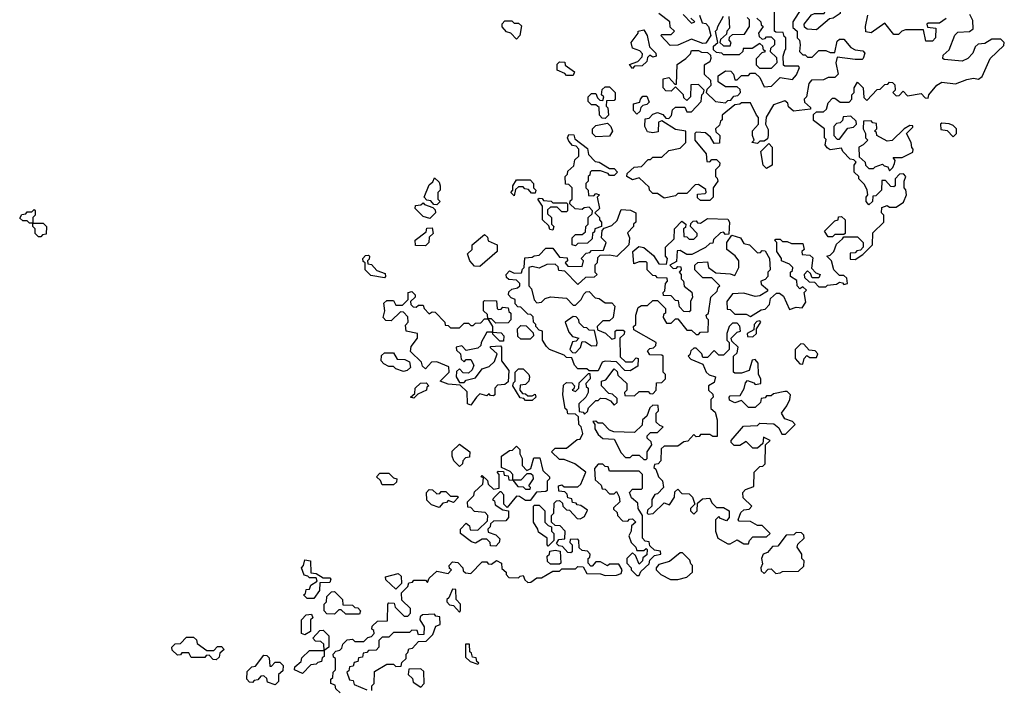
# Model space of a CAD drawing. Extents: x 2889633 to 3052318, y 540750 to 918690.
# Tile 241 of 256: x 2941962 to 2946290, y 719490 to 722435. Entities that reach past the tile are written whole.
import ezdxf

# ---------------------------------------------------------------- set-up
doc = ezdxf.new("R2010")
doc.units = 0

msp = doc.modelspace()

# ---------------------------------------------------------------- linework, layer by layer
at = {"layer": '0CON02XD'}
for points in [[(2945465, 722390), (2945423, 722393), (2945411.7, 722401.7), (2945410, 722415), (2945443, 722457), (2945455, 722462.5), (2945498.3, 722461.7), (2945525, 722520), (2945531.7, 722528.3), (2945545, 722530), (2945567, 722507), (2945568.3, 722461.7), (2945538.3, 722441.7), (2945521.7, 722438.3), (2945465, 722390)], [(2944995, 721640), (2944955, 721640), (2944941.7, 721651.7), (2944941.7, 721668.3), (2944975, 721670), (2944980, 721675), (2944978.3, 721688.3), (2944945, 721710), (2944931.7, 721708.3), (2944895, 721670), (2944855, 721670), (2944845, 721660), (2944795, 721650), (2944765, 721670), (2944745, 721670), (2944730, 721685), (2944728.3, 721698.3), (2944685, 721740), (2944655, 721730), (2944630, 721745), (2944631.7, 721758.3), (2944663, 721787), (2944695, 721790), (2944725, 721820), (2944735, 721820), (2944745, 721830), (2944785, 721830), (2944815, 721860), (2944865, 721870), (2944890, 721895), (2944890, 721945), (2944845, 721952.5), (2944785, 721990), (2944770, 721985), (2944768.3, 721941.7), (2944745, 721937.5), (2944721.7, 721941.7), (2944710, 721965), (2944711.7, 721998.3), (2944728.3, 722001.7), (2944745, 722020), (2944765, 722027.5), (2944788.3, 722018.3), (2944801.7, 722001.7), (2944815, 722000), (2944827, 722013), (2944831.7, 722038.3), (2944845, 722050), (2944885, 722050), (2944895, 722030), (2944915, 722030), (2944957.5, 722075), (2944960, 722105), (2944968.3, 722111.7), (2944970, 722125), (2944945, 722150), (2944911.7, 722148.3), (2944910, 722095), (2944895, 722080), (2944881.7, 722091.7), (2944880, 722105), (2944845, 722140), (2944825, 722120), (2944801.7, 722121.7), (2944790, 722135), (2944790, 722175), (2944815, 722180), (2944841.7, 722151.7), (2944848.3, 722151.7), (2944851.7, 722238.3), (2944890, 722265), (2944910, 722285), (2944915, 722300), (2944945, 722300), (2944958.3, 722291.7), (2944985, 722290), (2944998.3, 722278.3), (2945000, 722265), (2944995, 722250), (2944970, 722235), (2944970, 722195), (2944998.3, 722168.3), (2945000, 722145), (2944981.7, 722128.3), (2944980, 722115), (2945020, 722075), (2945065, 722070), (2945075, 722080), (2945088.3, 722081.7), (2945101.7, 722098.3), (2945118.3, 722101.7), (2945130, 722115), (2945128.3, 722128.3), (2945115, 722140), (2945065, 722140), (2945031.7, 722161.7), (2945031.7, 722188.3), (2945065, 722210), (2945088.3, 722208.3), (2945100, 722195), (2945105, 722170), (2945115, 722170), (2945135, 722190), (2945165, 722190), (2945175, 722200), (2945195, 722200), (2945215, 722180), (2945235, 722140), (2945267, 722143), (2945305, 722180), (2945358.3, 722171.7), (2945377, 722193), (2945390, 722225), (2945385, 722230), (2945325, 722230), (2945320, 722235), (2945317.5, 722275), (2945325, 722300), (2945330, 722305), (2945330, 722355), (2945321.7, 722361.7), (2945318.3, 722378.3), (2945285, 722380), (2945280, 722385), (2945280, 722515)], [(2944821.7, 722321.7), (2944780, 722365), (2944785, 722370), (2944825, 722370), (2944840, 722385), (2944821.7, 722401.7), (2944820, 722425), (2944771.7, 722461.7)], [(2944950, 722455), (2944961.7, 722421.7), (2944978.3, 722418.3), (2944990, 722405), (2945000, 722365), (2944978.3, 722331.7), (2944965, 722330), (2944915, 722350), (2944855, 722322.5), (2944821.7, 722321.7)], [(2944878.3, 722458.3), (2944915, 722420), (2944930, 722425), (2944911.7, 722441.7)], [(2945397, 722483), (2945360, 722425), (2945360, 722400), (2945380, 722385), (2945380, 722355), (2945390, 722345), (2945392.5, 722325), (2945390, 722295), (2945405, 722280), (2945415, 722280), (2945425, 722270), (2945445, 722270), (2945475, 722300), (2945505, 722300), (2945525, 722290), (2945545, 722290), (2945555, 722340), (2945565, 722350), (2945585, 722350), (2945615, 722312.5), (2945635, 722302.5), (2945668.3, 722298.3), (2945677.5, 722287.5), (2945670, 722265), (2945665, 722260), (2945635, 722260), (2945555, 722270), (2945550, 722245), (2945560, 722195), (2945545, 722180), (2945515, 722180), (2945495, 722170), (2945441.7, 722168.3), (2945430, 722155), (2945420, 722095), (2945410, 722085), (2945411.7, 722071.7), (2945438.3, 722048.3), (2945438.3, 722041.7), (2945363, 722033), (2945341.7, 722051.7), (2945338.3, 722068.3), (2945325, 722077.5), (2945275, 722060), (2945243, 722007), (2945240, 721975), (2945251.7, 721951.7), (2945252.5, 721925), (2945248.3, 721911.7), (2945235, 721900), (2945215, 721900), (2945205, 721890), (2945180, 721895), (2945190, 721905), (2945182.5, 721925), (2945183.6, 721946.4), (2945210, 721975), (2945210, 722005), (2945200, 722015), (2945175, 722070), (2945135, 722070), (2945127, 722063), (2945105, 722060), (2945050, 722015), (2945050, 721995), (2945041.7, 721988.3), (2945038.3, 721971.7), (2945020, 721955), (2945021.7, 721941.7), (2945040, 721925), (2945038.3, 721891.7), (2945015, 721890), (2944998.3, 721918.3), (2944977, 721937), (2944935, 721940), (2944930, 721935), (2944930, 721905), (2944980, 721845), (2944981.7, 721811.7), (2944995, 721810), (2945005, 721820), (2945025, 721820), (2945040, 721805), (2945038.3, 721791.7), (2945020, 721775), (2945020, 721745), (2945028.3, 721738.3), (2945030, 721725), (2945010, 721695), (2945010, 721655), (2944995, 721640)], [(2945265, 722220), (2945215, 722220), (2945200, 722235), (2945200, 722265), (2945225, 722290), (2945240, 722295), (2945231.7, 722301.7), (2945228.3, 722318.3), (2945215, 722330), (2945181.7, 722308.3), (2945141.7, 722308.3), (2945140, 722295), (2945125, 722280), (2945055, 722280), (2945048.3, 722288.3), (2945025, 722290), (2945011.7, 722301.7), (2945011.7, 722318.3), (2945030, 722335), (2945020, 722385), (2945028.3, 722391.7), (2945030, 722405), (2945055, 722450)], [(2945078.3, 722448.3), (2945081.7, 722398.3), (2945070, 722385), (2945068.3, 722371.7), (2945041.7, 722348.3), (2945040, 722335), (2945055, 722320), (2945085, 722320), (2945090, 722335), (2945080, 722345), (2945081.7, 722358.3), (2945095, 722370), (2945148.3, 722371.7), (2945170, 722405), (2945170, 722435), (2945160, 722445)], [(2946035, 722440), (2946005, 722420), (2945955, 722420), (2945950, 722415), (2945951.7, 722401.7), (2945988.3, 722398.3), (2945987.5, 722355), (2945975, 722340), (2945945, 722340), (2945935, 722390), (2945855, 722390), (2945840, 722385), (2945825, 722370), (2945805, 722370), (2945765, 722420), (2945705, 722377.5), (2945681.7, 722381.7), (2945680, 722405), (2945690, 722455)], [(2946151.7, 722288.3), (2946130, 722265), (2946105, 722252.5), (2946025, 722260), (2946020, 722265), (2946021.7, 722278.3), (2946048.3, 722301.7), (2946073, 722367), (2946085, 722380), (2946136.4, 722383.6), (2946152.5, 722395), (2946151.7, 722431.7), (2946138.3, 722458.3)], [(2944145, 722350), (2944120, 722375), (2944101.7, 722381.7), (2944083, 722403), (2944083, 722417), (2944095, 722430), (2944125, 722430), (2944135, 722420), (2944155, 722420), (2944168.3, 722408.3), (2944160, 722365), (2944145, 722350)], [(2945201.7, 722441.7), (2945220, 722425), (2945221.7, 722411.7), (2945230, 722405), (2945210, 722375), (2945211.7, 722361.7), (2945225, 722350), (2945238.3, 722351.7), (2945245, 722360), (2945265, 722360), (2945280, 722345), (2945280, 722325), (2945261.7, 722308.3), (2945260, 722295), (2945288.3, 722268.3), (2945290, 722245), (2945265, 722220)], [(2944655, 722220), (2944641.7, 722238.3), (2944678.3, 722251.7), (2944698.3, 722271.7), (2944700, 722285), (2944688.3, 722298.3), (2944655, 722310), (2944650, 722335), (2944680, 722375), (2944680, 722385), (2944705, 722390), (2944720, 722365), (2944730, 722315), (2944758.3, 722288.3), (2944760, 722275), (2944745, 722270), (2944731.7, 722278.3), (2944721.7, 722268.3), (2944718.3, 722251.7), (2944698.3, 722231.7), (2944665, 722230), (2944655, 722220)], [(2943370, 719475), (2943351.7, 719491.7), (2943348.3, 719508.3), (2943330, 719515), (2943330, 719535), (2943338.3, 719541.7), (2943340, 719565), (2943350, 719575), (2943350, 719625), (2943341.7, 719631.7), (2943340, 719645), (2943351.7, 719658.3), (2943368.3, 719661.7), (2943378.3, 719671.7), (2943381.7, 719688.3), (2943401.7, 719708.3), (2943425, 719710), (2943435, 719700), (2943475, 719700), (2943491.7, 719718.3), (2943508.3, 719721.7), (2943520, 719735), (2943518.3, 719748.3), (2943510, 719755), (2943511.7, 719768.3), (2943535, 719790), (2943578.3, 719791.7), (2943580, 719865), (2943585, 719870), (2943608.3, 719868.3), (2943611.7, 719851.7), (2943651.7, 719811.7), (2943668.3, 719811.7), (2943680, 719825), (2943680, 719845), (2943641.7, 719881.7), (2943640, 719915), (2943668.3, 719941.7), (2943671.7, 719958.3), (2943688.3, 719961.7), (2943695, 719970), (2943745, 719970), (2943755, 719960), (2943761.7, 719978.3), (2943795, 720010), (2943845, 720000), (2943860, 720015), (2943851.7, 720021.7), (2943850, 720035), (2943865, 720050), (2943888.3, 720048.3), (2943910, 720025), (2943911.7, 720011.7), (2943921.7, 720001.7), (2943945, 720000), (2943995, 720050), (2944015, 720050), (2944021.7, 720041.7), (2944035, 720040), (2944057, 720057), (2944080, 720045), (2944081.7, 720021.7), (2944100, 720005), (2944100, 719995), (2944111.7, 719981.7), (2944155, 719980), (2944161.7, 719988.3), (2944175, 719990), (2944181.7, 719971.7), (2944195, 719960), (2944208.3, 719961.7), (2944235, 719980), (2944255, 719980), (2944305, 720010), (2944335, 720010), (2944345, 720020), (2944405, 720020), (2944415, 720030), (2944438.3, 720028.3), (2944455, 720000), (2944515, 719997.5), (2944535, 719990), (2944585, 719992.5), (2944605, 720000), (2944610, 720015), (2944595, 720040), (2944555, 720040), (2944545, 720032.5), (2944515, 720050), (2944495, 720050), (2944478.3, 720031.7), (2944471.7, 720031.7), (2944460, 720045), (2944460, 720065), (2944468.3, 720071.7), (2944470, 720085), (2944457, 720097), (2944435, 720100), (2944421.7, 720111.7), (2944420, 720145), (2944415, 720150), (2944381.7, 720148.3), (2944380, 720135), (2944390, 720125), (2944390, 720095), (2944385, 720090), (2944371.7, 720091.7), (2944348.3, 720118.3), (2944331.7, 720121.7), (2944321.7, 720131.7), (2944331.7, 720148.3), (2944358.3, 720151.7), (2944360, 720185), (2944338.3, 720208.3), (2944315, 720210), (2944300, 720225), (2944300, 720255), (2944310, 720265), (2944311.7, 720308.3), (2944321.7, 720318.3), (2944335, 720320), (2944348.3, 720308.3), (2944350, 720295), (2944365, 720280), (2944378.3, 720278.3), (2944411.7, 720241.7), (2944425, 720240), (2944445, 720250), (2944458.3, 720278.3), (2944428.3, 720298.3), (2944411.7, 720301.7), (2944408.3, 720308.3), (2944391.7, 720311.7), (2944388.3, 720328.3), (2944371.7, 720331.7), (2944368.3, 720348.3), (2944358.3, 720358.3), (2944331.7, 720361.7), (2944330, 720385), (2944345, 720390), (2944355, 720380), (2944415, 720380), (2944428.3, 720391.7), (2944450, 720445), (2944401.7, 720481.7), (2944355, 720500), (2944335, 720500), (2944300, 720535), (2944315, 720550), (2944365, 720550), (2944411.7, 720588.3), (2944425, 720590), (2944437.5, 720615), (2944430, 720645), (2944420, 720655), (2944418.3, 720688.3), (2944405, 720700), (2944371.7, 720701.7), (2944368.3, 720718.3), (2944360, 720725), (2944350, 720785), (2944351.7, 720828.3), (2944365, 720840), (2944388.3, 720838.3), (2944400, 720825), (2944398.3, 720811.7), (2944390, 720805), (2944405, 720800), (2944420, 720815), (2944421.7, 720838.3), (2944461.7, 720878.3), (2944468.3, 720878.3), (2944470, 720855), (2944450, 720835), (2944451.7, 720821.7), (2944460, 720815), (2944460, 720795), (2944450, 720775), (2944420, 720745), (2944421.7, 720711.7), (2944438.3, 720708.3), (2944445, 720700), (2944458.3, 720711.7), (2944461.7, 720728.3), (2944495, 720760), (2944505, 720760), (2944515, 720770), (2944538.3, 720768.3), (2944558.3, 720758.3), (2944575, 720740), (2944588.3, 720751.7), (2944588.3, 720768.3), (2944568.3, 720788.3), (2944551.7, 720791.7), (2944520, 720825), (2944520, 720845), (2944538.3, 720851.7), (2944575, 720900), (2944588.3, 720888.3), (2944591.7, 720871.7), (2944630, 720835), (2944630, 720805), (2944620, 720795), (2944621.7, 720781.7), (2944665, 720780), (2944685, 720800), (2944725, 720800), (2944731.7, 720791.7), (2944745, 720790), (2944760, 720805), (2944761.7, 720838.3), (2944785, 720840), (2944800, 720855), (2944800, 720875), (2944790, 720885), (2944790, 720955), (2944785, 720960), (2944731.7, 720961.7), (2944721.7, 720978.3), (2944731.7, 720988.3), (2944748.3, 720991.7), (2944758.3, 721001.7), (2944760, 721015), (2944661.7, 721071.7), (2944660, 721085), (2944670, 721095), (2944670, 721135), (2944680.7, 721169.3), (2944695, 721177.5), (2944721.7, 721178.3), (2944745, 721200), (2944765, 721200), (2944800, 721165), (2944800, 721145), (2944791.7, 721138.3), (2944790, 721125), (2944805, 721100), (2944825, 721100), (2944845, 721120), (2944855, 721120), (2944895, 721070), (2944915, 721070), (2944935, 721050), (2944945, 721050), (2944955, 721060), (2944988.3, 721061.7), (2944990, 721115), (2944981.7, 721121.7), (2944980, 721135), (2944990, 721145), (2945000, 721215), (2945028.3, 721241.7), (2945031.7, 721258.3), (2945040, 721265), (2945005, 721300), (2944965, 721300), (2944930, 721335), (2944930, 721355), (2944943, 721367), (2944985, 721370), (2944990, 721345), (2945021.7, 721321.7), (2945085, 721317.5), (2945105, 721310), (2945122.5, 721345), (2945122.5, 721375), (2945106.4, 721396.4), (2945070, 721425), (2945070, 721455), (2945092.5, 721487.5), (2945130, 721475), (2945145, 721450), (2945170, 721445), (2945205, 721410), (2945218.3, 721411.7), (2945225, 721420), (2945238.3, 721418.3), (2945257.5, 721385), (2945260, 721335), (2945250, 721325), (2945250, 721305), (2945238.3, 721291.7), (2945220, 721285), (2945221.7, 721271.7), (2945248.3, 721248.3), (2945248.3, 721241.7), (2945215, 721220), (2945195, 721217.5), (2945145, 721232.5), (2945095, 721230), (2945070, 721195), (2945071.7, 721161.7), (2945085, 721160), (2945105, 721140), (2945155, 721140), (2945175, 721130), (2945221.7, 721158.3), (2945238.3, 721161.7), (2945258.3, 721181.7), (2945261.7, 721208.3), (2945288.3, 721231.7), (2945301.7, 721231.7), (2945319.3, 721219.3), (2945345, 721160), (2945375, 721170), (2945401.7, 721168.3), (2945417, 721193), (2945410, 721235), (2945420, 721245), (2945405, 721260), (2945391.7, 721251.7), (2945380, 721265), (2945378.3, 721288.3), (2945350, 721305), (2945350, 721325), (2945358.3, 721331.7), (2945360, 721345), (2945345, 721360), (2945310, 721375), (2945310, 721385), (2945290, 721415), (2945290, 721455), (2945280, 721465), (2945285, 721470), (2945305, 721470), (2945315, 721460), (2945335, 721460), (2945355, 721450), (2945405, 721450), (2945410, 721425), (2945400, 721415), (2945401.7, 721401.7), (2945435, 721400), (2945448.3, 721388.3), (2945442.5, 721342.5), (2945461.7, 721321.7), (2945480, 721315), (2945475, 721300), (2945445, 721300), (2945438.3, 721318.3), (2945425, 721330), (2945410, 721315), (2945411.7, 721301.7), (2945431.7, 721281.7), (2945455, 721280), (2945475, 721260), (2945505, 721260), (2945513, 721267), (2945551.7, 721271.7), (2945565, 721280), (2945578.3, 721278.3), (2945585, 721270), (2945600, 721275), (2945598.3, 721298.3), (2945585, 721310), (2945565, 721310), (2945540, 721335), (2945530, 721375), (2945510, 721395), (2945525, 721400), (2945540, 721415), (2945551.7, 721448.3), (2945578.3, 721471.7), (2945585, 721480), (2945645, 721480), (2945670, 721455), (2945670, 721435), (2945658.3, 721421.7), (2945641.7, 721418.3), (2945635, 721410), (2945611.7, 721408.3), (2945611.7, 721381.7), (2945635, 721380), (2945668.3, 721401.7), (2945710, 721445), (2945711.7, 721498.3), (2945760, 721545), (2945760, 721575), (2945750, 721585), (2945751.7, 721608.3), (2945775, 721617.5), (2945785, 721610), (2945815, 721610), (2945847, 721633), (2945860, 721665), (2945857, 721687), (2945850, 721695), (2945850, 721725), (2945857.5, 721745), (2945847, 721757), (2945830, 721755), (2945810, 721735), (2945810, 721705), (2945805, 721700), (2945791.7, 721701.7), (2945768.3, 721728.3), (2945751.7, 721728.3), (2945750, 721685), (2945725, 721660), (2945711.7, 721658.3), (2945710, 721635), (2945695, 721620), (2945682.5, 721635), (2945682.5, 721655), (2945690, 721665), (2945687.5, 721685), (2945675, 721710), (2945650, 721735), (2945650, 721745), (2945630, 721765), (2945630, 721795), (2945638.3, 721808.3), (2945628.3, 721818.3), (2945611.7, 721821.7), (2945580, 721855), (2945575, 721870), (2945525, 721862.5), (2945510.7, 721870.7), (2945502.5, 721885), (2945507.5, 721907.5), (2945500, 721915), (2945500, 721955), (2945451.7, 721991.7), (2945451.7, 722018.3), (2945465, 722030), (2945495, 722030), (2945508.3, 722041.7), (2945515, 722070), (2945535, 722090), (2945545, 722090), (2945568.3, 722071.7), (2945608.3, 722071.7), (2945620, 722085), (2945620, 722105), (2945630, 722115), (2945630, 722135), (2945645, 722160), (2945670, 722135), (2945672.5, 722092.5), (2945685, 722080), (2945731.7, 722128.3), (2945745, 722130), (2945765, 722150), (2945778.3, 722151.7), (2945785, 722160), (2945798.3, 722158.3), (2945808.3, 722148.3), (2945810, 722125), (2945800, 722115), (2945815, 722100), (2945828.3, 722101.7), (2945845, 722120), (2945865, 722100), (2945925, 722110), (2945941.7, 722091.7), (2945955, 722090), (2945957.5, 722105), (2945993.6, 722146.4), (2946015, 722160), (2946075, 722152.5), (2946125, 722172.5), (2946155, 722177.5), (2946177, 722173), (2946192.5, 722185), (2946227.5, 722265), (2946288.3, 722321.7), (2946290, 722335), (2946275, 722350), (2946235, 722350), (2946205, 722330), (2946175, 722327.5), (2946162.5, 722315), (2946151.7, 722288.3)], [(2944395, 722190), (2944365, 722190), (2944358.3, 722198.3), (2944325, 722212.5), (2944325, 722240), (2944335, 722250), (2944358.3, 722248.3), (2944360, 722235), (2944400, 722205), (2944395, 722190)], [(2944535, 722000), (2944521.7, 722001.7), (2944510, 722015), (2944508.3, 722048.3), (2944495, 722060), (2944475, 722060), (2944460, 722075), (2944460, 722095), (2944475, 722110), (2944495, 722110), (2944501.7, 722091.7), (2944511.7, 722081.7), (2944525, 722080), (2944530, 722095), (2944520, 722105), (2944521.7, 722128.3), (2944535, 722140), (2944555, 722140), (2944580, 722115), (2944580, 722085), (2944575, 722080), (2944541.7, 722078.3), (2944540, 722055), (2944547, 722047), (2944550, 722015), (2944535, 722000)], [(2944675, 722020), (2944660, 722035), (2944660, 722065), (2944688.3, 722071.7), (2944690, 722085), (2944701.7, 722098.3), (2944718.3, 722098.3), (2944728.3, 722071.7), (2944718.3, 722061.7), (2944701.7, 722058.3), (2944691.7, 722048.3), (2944688.3, 722031.7), (2944675, 722020)], [(2945565, 721910), (2945601.7, 721958.3), (2945627, 721963), (2945640, 721975), (2945638.3, 721988.3), (2945615, 722010), (2945581.7, 722008.3), (2945578.3, 721991.7), (2945568.3, 721981.7), (2945551.7, 721978.3), (2945540, 721965), (2945540, 721925), (2945555, 721910), (2945565, 721910)], [(2944495, 721920), (2944480, 721935), (2944480, 721955), (2944495, 721970), (2944545, 721980), (2944560, 721965), (2944567.5, 721945), (2944555, 721922.5), (2944495, 721920)], [(2945785, 721770), (2945800, 721785), (2945807, 721803), (2945810, 721815), (2945801.7, 721828.3), (2945841.7, 721828.3), (2945888.3, 721851.7), (2945890, 721865), (2945883, 721873), (2945880, 721895), (2945860, 721935), (2945888.3, 721961.7), (2945888.3, 721968.3), (2945875, 721970), (2945850, 721955), (2945797, 721903), (2945775, 721900), (2945730, 721925), (2945728.3, 721938.3), (2945720, 721945), (2945730, 721955), (2945728.3, 721978.3), (2945711.7, 721981.7), (2945705, 721990), (2945671.7, 721988.3), (2945670, 721955), (2945680, 721935), (2945680, 721915), (2945690, 721905), (2945670, 721885), (2945650, 721875), (2945651.7, 721831.7), (2945678.3, 721808.3), (2945680, 721795), (2945695, 721780), (2945715, 721780), (2945721.7, 721788.3), (2945755, 721800), (2945761.7, 721791.7), (2945778.3, 721788.3), (2945785, 721770)], [(2946065, 721920), (2946080, 721935), (2946080, 721955), (2946065, 721970), (2946047, 721977), (2946015, 721980), (2946010, 721975), (2946011.7, 721951.7), (2946038.3, 721948.3), (2946065, 721920)], [(2944405, 721440), (2944390, 721445), (2944390, 721475), (2944405, 721490), (2944435, 721490), (2944448.3, 721501.7), (2944450, 721525), (2944460, 721535), (2944460, 721565), (2944478.3, 721581.7), (2944480, 721595), (2944465, 721610), (2944443, 721607), (2944435, 721600), (2944403, 721603), (2944380, 721625), (2944381.7, 721638.3), (2944390, 721645), (2944390, 721695), (2944375, 721710), (2944361.7, 721711.7), (2944360, 721745), (2944370, 721755), (2944371.7, 721768.3), (2944398.3, 721791.7), (2944401.7, 721818.3), (2944420, 721835), (2944420, 721865), (2944408.3, 721878.3), (2944391.7, 721881.7), (2944375, 721900), (2944370, 721915), (2944375, 721930), (2944398.3, 721928.3), (2944401.7, 721911.7), (2944458.3, 721868.3), (2944461.7, 721841.7), (2944491.7, 721811.7), (2944508.3, 721808.3), (2944555, 721780), (2944575, 721780), (2944590, 721765), (2944575, 721750), (2944555, 721750), (2944548.3, 721758.3), (2944515, 721770), (2944475, 721770), (2944470, 721765), (2944468.3, 721751.7), (2944460, 721745), (2944460, 721725), (2944450, 721715), (2944450, 721695), (2944460, 721685), (2944461.7, 721661.7), (2944485, 721660), (2944495, 721670), (2944510, 721665), (2944500, 721655), (2944510, 721605), (2944490, 721585), (2944510, 721565), (2944510, 721555), (2944520, 721545), (2944520, 721525), (2944490, 721515), (2944488.3, 721501.7), (2944480, 721495), (2944478.3, 721471.7), (2944458.3, 721451.7), (2944415, 721450), (2944405, 721440)], [(2945245, 721780), (2945230, 721795), (2945220, 721855), (2945255, 721890), (2945270, 721875), (2945270, 721795), (2945245, 721780)], [(2943795, 721620), (2943781.7, 721621.7), (2943768.3, 721638.3), (2943751.7, 721641.7), (2943740, 721655), (2943761.7, 721708.3), (2943778.3, 721721.7), (2943785, 721740), (2943805, 721720), (2943810, 721705), (2943810, 721685), (2943800, 721675), (2943800, 721645), (2943810, 721635), (2943795, 721620)], [(2944135, 721660), (2944120, 721675), (2944130, 721685), (2944130, 721705), (2944145, 721730), (2944205, 721730), (2944220, 721715), (2944220, 721695), (2944230, 721685), (2944228.3, 721671.7), (2944211.7, 721671.7), (2944198.3, 721688.3), (2944181.7, 721691.7), (2944175, 721700), (2944155, 721700), (2944141.7, 721688.3), (2944135, 721660)], [(2943765, 721560), (2943735, 721570), (2943700, 721605), (2943701.7, 721618.3), (2943725, 721620), (2943735, 721630), (2943741.7, 721621.7), (2943778.3, 721608.3), (2943788.3, 721598.3), (2943790, 721585), (2943765, 721560)], [(2944305, 721510), (2944291.7, 721511.7), (2944288.3, 721528.3), (2944260, 721555), (2944260, 721615), (2944240, 721645), (2944245, 721650), (2944258.3, 721648.3), (2944265, 721640), (2944297.5, 721637.5), (2944305, 721630), (2944365, 721630), (2944370, 721625), (2944370, 721595), (2944365, 721590), (2944345, 721590), (2944325, 721610), (2944295, 721610), (2944281.7, 721598.3), (2944281.7, 721581.7), (2944300, 721565), (2944300, 721535), (2944310, 721525), (2944305, 721510)], [(2942055, 721480), (2942045, 721480), (2942030, 721495), (2942030, 721515), (2942020, 721525), (2942020, 721540), (2942005, 721540), (2941995, 721550), (2941975, 721550), (2941961.7, 721561.7), (2941971.7, 721578.3), (2941988.3, 721581.7), (2941995, 721590), (2942015, 721590), (2942025, 721600), (2942030, 721595), (2942030, 721575), (2942020, 721565), (2942020, 721540), (2942065, 721540), (2942080, 721525), (2942078.3, 721491.7), (2942061.7, 721488.3), (2942055, 721480)], [(2944645, 720890), (2944621.7, 720891.7), (2944585, 720930), (2944535, 720932.5), (2944521.7, 720928.3), (2944505, 720890), (2944465, 720890), (2944455, 720900), (2944415, 720900), (2944400, 720915), (2944388.3, 720948.3), (2944365, 720950), (2944355, 720960), (2944290, 720985), (2944277, 720997), (2944260, 721025), (2944260, 721065), (2944245, 721070), (2944230, 721085), (2944230, 721095), (2944220, 721105), (2944218.3, 721128.3), (2944208.3, 721138.3), (2944195, 721140), (2944165, 721170), (2944151.7, 721171.7), (2944140, 721185), (2944140, 721205), (2944121.7, 721211.7), (2944110, 721225), (2944111.7, 721238.3), (2944125, 721250), (2944150, 721255), (2944160, 721265), (2944160, 721275), (2944145, 721290), (2944111.7, 721291.7), (2944101.7, 721301.7), (2944100, 721315), (2944115, 721330), (2944135, 721320), (2944168.3, 721321.7), (2944171.7, 721338.3), (2944180, 721345), (2944181.7, 721388.3), (2944215, 721390), (2944223, 721397), (2944245, 721400), (2944275, 721430), (2944305, 721430), (2944335, 721390), (2944368.3, 721388.3), (2944370, 721375), (2944360, 721365), (2944371.7, 721351.7), (2944435, 721350), (2944440, 721375), (2944430, 721385), (2944451.7, 721408.3), (2944468.3, 721411.7), (2944475, 721420), (2944528.3, 721421.7), (2944540, 721455), (2944520, 721475), (2944521.7, 721508.3), (2944531.7, 721518.3), (2944565, 721530), (2944588.3, 721551.7), (2944605, 721600), (2944647, 721597), (2944670, 721585), (2944670, 721545), (2944660, 721535), (2944660, 721525), (2944633, 721497), (2944642.5, 721475), (2944640, 721445), (2944587, 721393), (2944555, 721400), (2944511.7, 721398.3), (2944501.7, 721388.3), (2944500, 721365), (2944490, 721355), (2944490, 721325), (2944500, 721315), (2944487, 721303), (2944448.3, 721301.7), (2944415, 721270), (2944358.3, 721328.3), (2944331.7, 721331.7), (2944328.3, 721348.3), (2944315, 721360), (2944278.3, 721358.3), (2944245, 721342.5), (2944215, 721350), (2944200, 721345), (2944200, 721265), (2944211.7, 721251.7), (2944223, 721203), (2944235, 721190), (2944255, 721192.5), (2944271.7, 721208.3), (2944295, 721216.7), (2944365, 721210), (2944395, 721180), (2944405, 721180), (2944430, 721205), (2944441.7, 721228.3), (2944451.7, 721238.3), (2944465, 721240), (2944491.7, 721211.7), (2944508.3, 721208.3), (2944535, 721190), (2944565, 721190), (2944577.5, 721175), (2944570, 721125), (2944555, 721110), (2944525, 721110), (2944500, 721085), (2944501.7, 721071.7), (2944537, 721057), (2944565, 721030), (2944580, 721035), (2944580, 721065), (2944585, 721070), (2944615, 721070), (2944620, 721065), (2944618.3, 721051.7), (2944600, 721035), (2944601.7, 720951.7), (2944625, 720930), (2944655, 720930), (2944671.7, 720948.3), (2944680, 720945), (2944678.3, 720911.7), (2944645, 720890)], [(2944905, 721150), (2944881.7, 721151.7), (2944861.7, 721171.7), (2944858.3, 721198.3), (2944845, 721200), (2944825, 721220), (2944791.7, 721221.7), (2944790, 721235), (2944797.5, 721242.5), (2944800, 721275), (2944810, 721285), (2944808.3, 721298.3), (2944765, 721300), (2944758.3, 721308.3), (2944745, 721310), (2944720, 721335), (2944720, 721365), (2944715, 721370), (2944685, 721370), (2944661.7, 721361.7), (2944657.5, 721415), (2944683, 721437), (2944705, 721432.5), (2944748.3, 721398.3), (2944771.7, 721361.7), (2944805, 721360), (2944810, 721385), (2944800, 721395), (2944800, 721435), (2944838.3, 721471.7), (2944840, 721515), (2944871.7, 721548.3), (2944890, 721535), (2944888.3, 721521.7), (2944880, 721515), (2944881.7, 721481.7), (2944895, 721480), (2944905, 721470), (2944925, 721470), (2944940, 721485), (2944940, 721495), (2944910, 721525), (2944911.7, 721538.3), (2944921.7, 721548.3), (2944935, 721550), (2944941.7, 721541.7), (2944955, 721540), (2944985, 721560), (2945075, 721557.5), (2945082.5, 721545), (2945078.3, 721491.7), (2945065, 721490), (2945055, 721500), (2945041.7, 721498.3), (2945011.7, 721468.3), (2945008.3, 721451.7), (2944995, 721450), (2944977, 721433), (2944917, 721403), (2944895, 721402.5), (2944865, 721420), (2944851.7, 721418.3), (2944848.3, 721371.7), (2944820, 721355), (2944835, 721340), (2944848.3, 721341.7), (2944855, 721350), (2944868.3, 721348.3), (2944870, 721335), (2944860, 721325), (2944870, 721315), (2944870, 721295), (2944880, 721285), (2944883, 721263), (2944917, 721237), (2944920, 721215), (2944910, 721195), (2944910, 721155), (2944905, 721150)], [(2945535, 721480), (2945515, 721480), (2945500, 721505), (2945545, 721550), (2945560, 721555), (2945561.7, 721568.3), (2945575, 721570), (2945590, 721555), (2945590, 721495), (2945585, 721490), (2945545, 721490), (2945535, 721480)], [(2943745, 721440), (2943701.7, 721441.7), (2943700, 721465), (2943748.3, 721501.7), (2943751.7, 721518.3), (2943775, 721520), (2943780, 721495), (2943761.7, 721478.3), (2943760, 721455), (2943745, 721440)], [(2943985, 721350), (2943961.7, 721351.7), (2943940, 721375), (2943930, 721405), (2943950, 721425), (2943950, 721445), (2944005, 721490), (2944018.3, 721478.3), (2944021.7, 721461.7), (2944060, 721445), (2944060, 721415), (2943985, 721350)], [(2943565, 721300), (2943505, 721310), (2943480, 721335), (2943480, 721365), (2943471.7, 721371.7), (2943470, 721385), (2943481.7, 721398.3), (2943495, 721400), (2943500, 721395), (2943498.3, 721381.7), (2943490, 721375), (2943491.7, 721361.7), (2943508.3, 721358.3), (2943531.7, 721331.7), (2943568.3, 721318.3), (2943570, 721305), (2943565, 721300)], [(2943945, 720740), (2943930, 720745), (2943928.3, 720798.3), (2943898.3, 720828.3), (2943845, 720832.5), (2943810, 720845), (2943850, 720885), (2943848.3, 720908.3), (2943795, 720930), (2943771.7, 720928.3), (2943745, 720900), (2943731.7, 720911.7), (2943728.3, 720928.3), (2943680, 720975), (2943683, 720997), (2943710, 721035), (2943710, 721055), (2943660, 721065), (2943658.3, 721091.7), (2943670, 721105), (2943668.3, 721128.3), (2943648.3, 721148.3), (2943635, 721150), (2943595, 721110), (2943571.7, 721111.7), (2943560, 721125), (2943567.5, 721155), (2943561.7, 721188.3), (2943575, 721200), (2943605, 721200), (2943615, 721180), (2943645, 721180), (2943670, 721205), (2943670, 721235), (2943685, 721240), (2943700, 721225), (2943700, 721215), (2943680, 721195), (2943681.7, 721181.7), (2943691.7, 721171.7), (2943705, 721170), (2943715, 721180), (2943735, 721180), (2943740, 721165), (2943761.7, 721141.7), (2943775, 721150), (2943788.3, 721148.3), (2943830, 721105), (2943831.7, 721091.7), (2943845, 721090), (2943855, 721080), (2943895, 721080), (2943915, 721100), (2943935, 721100), (2943945, 721090), (2943955, 721090), (2943965, 721100), (2943988.3, 721101.7), (2944005, 721120), (2944020, 721120), (2944018.3, 721138.3), (2944000, 721155), (2944000, 721195), (2944005, 721200), (2944058.3, 721198.3), (2944060, 721165), (2944065, 721160), (2944078.3, 721161.7), (2944085, 721170), (2944108.3, 721168.3), (2944111.7, 721151.7), (2944120, 721145), (2944120, 721115), (2944108.3, 721101.7), (2944055, 721100), (2944035, 721120), (2944020, 721120), (2944040, 721085), (2944040, 721060), (2944078.3, 721058.3), (2944090, 721045), (2944088.3, 721021.7), (2944071.7, 721021.7), (2944041.7, 721051.7), (2944040, 721060), (2944015, 721060), (2943990, 721015), (2943988.3, 721001.7), (2943975, 720990), (2943925, 720980), (2943905, 721000), (2943880, 720995), (2943881.7, 720981.7), (2943900, 720965), (2943901.7, 720941.7), (2943915, 720930), (2943925, 720940), (2943945, 720940), (2943957.5, 720915), (2943950, 720895), (2943935, 720880), (2943911.7, 720881.7), (2943895, 720900), (2943881.7, 720888.3), (2943880, 720865), (2943895, 720840), (2943915, 720840), (2943925, 720850), (2943965, 720860), (2943995, 720900), (2944025, 720910), (2944048.3, 720931.7), (2944060, 720965), (2944031.7, 720991.7), (2944031.7, 720998.3), (2944075, 721000), (2944080, 720995), (2944080, 720935), (2944111.7, 720891.7), (2944108.3, 720841.7), (2944095, 720830), (2944061.7, 720828.3), (2944050, 720815), (2944050, 720785), (2944045, 720780), (2944031.7, 720781.7), (2944025, 720790), (2944015, 720780), (2943985, 720790), (2943970, 720775), (2943945, 720740)], [(2944405, 720970), (2944427, 720993), (2944435, 721020), (2944448.3, 721018.3), (2944475, 721000), (2944498.3, 721001.7), (2944500, 721015), (2944488.3, 721068.3), (2944465, 721070), (2944455, 721080), (2944441.7, 721081.7), (2944421.7, 721101.7), (2944420, 721115), (2944408.3, 721128.3), (2944395, 721130), (2944360, 721105), (2944375, 721060), (2944391.7, 721041.7), (2944420, 721035), (2944408.3, 721021.7), (2944391.7, 721018.3), (2944380, 720985), (2944391.7, 720971.7), (2944405, 720970)], [(2945185, 721040), (2945200, 721055), (2945200, 721075), (2945220, 721105), (2945215, 721110), (2945201.7, 721108.3), (2945190, 721095), (2945188.3, 721071.7), (2945160, 721055), (2945161.7, 721041.7), (2945185, 721040)], [(2944205, 721030), (2944165, 721030), (2944151.7, 721041.7), (2944150, 721075), (2944165, 721090), (2944188.3, 721088.3), (2944218.3, 721058.3), (2944220, 721045), (2944205, 721030)], [(2945165, 720130), (2945170, 720145), (2945185, 720160), (2945245, 720160), (2945260, 720175), (2945225, 720210), (2945205, 720210), (2945175, 720227.5), (2945125, 720230), (2945120, 720235), (2945131.7, 720268.3), (2945145, 720280), (2945168.3, 720281.7), (2945180, 720295), (2945141.7, 720331.7), (2945140, 720355), (2945151.7, 720368.3), (2945188.3, 720381.7), (2945190, 720445), (2945215, 720470), (2945228.3, 720471.7), (2945238.3, 720481.7), (2945240, 720565), (2945260, 720585), (2945231.7, 720598.3), (2945228.3, 720571.7), (2945205, 720550), (2945185, 720550), (2945155, 720580), (2945127, 720563), (2945103, 720563), (2945090, 720575), (2945090, 720585), (2945143, 720647), (2945205, 720650), (2945215, 720660), (2945277, 720657), (2945299.3, 720639.3), (2945311.7, 720611.7), (2945328.3, 720611.7), (2945370, 720655), (2945358.3, 720668.3), (2945325, 720680), (2945310, 720705), (2945333.3, 720736.7), (2945347.5, 720765), (2945350, 720785), (2945335, 720800), (2945325, 720800), (2945275, 720790), (2945265, 720780), (2945245, 720780), (2945238.3, 720771.7), (2945221.7, 720768.3), (2945218.3, 720751.7), (2945195, 720730), (2945165, 720730), (2945135, 720760), (2945105, 720750), (2945081.7, 720761.7), (2945080, 720775), (2945085, 720780), (2945128.3, 720781.7), (2945147, 720813), (2945151.7, 720838.3), (2945161.7, 720848.3), (2945188.3, 720838.3), (2945195, 720830), (2945220, 720835), (2945220, 720855), (2945210, 720875), (2945207.5, 720925), (2945195, 720940), (2945181.7, 720938.3), (2945168.3, 720891.7), (2945135, 720880), (2945105, 720880), (2945100, 720885), (2945100, 720955), (2945115, 720970), (2945120, 720995), (2945091.7, 721021.7), (2945090, 721035), (2945115, 721060), (2945130, 721065), (2945127, 721087), (2945115, 721100), (2945095, 721100), (2945080, 721085), (2945070, 721055), (2945070, 721025), (2945080, 721015), (2945080, 720985), (2945055, 720960), (2945035, 720960), (2945015, 720980), (2944985, 720950), (2944965, 720950), (2944960, 720965), (2944935, 720990), (2944925, 720990), (2944911.7, 720978.3), (2944908.3, 720961.7), (2944900, 720955), (2944911.7, 720941.7), (2944965, 720920), (2944980, 720885), (2944993, 720873), (2945020, 720865), (2945015, 720840), (2944990, 720825), (2944990, 720805), (2945008.3, 720788.3), (2945010, 720775), (2945000, 720765), (2945000, 720725), (2945018.3, 720708.3), (2945027.5, 720675), (2945028.3, 720601.7), (2945008.3, 720601.7), (2944995, 720610), (2944955, 720610), (2944948.3, 720601.7), (2944935, 720600), (2944925, 720610), (2944898.3, 720581.7), (2944881.7, 720578.3), (2944855, 720560), (2944795, 720560), (2944781.7, 720548.3), (2944780, 720495), (2944768.3, 720481.7), (2944751.7, 720478.3), (2944750, 720465), (2944758.3, 720458.3), (2944770, 720425), (2944787, 720407), (2944791.7, 720378.3), (2944765, 720350), (2944753, 720347), (2944740, 720325), (2944740, 720295), (2944721.7, 720278.3), (2944720, 720265), (2944725, 720260), (2944747, 720263), (2944795, 720310), (2944818.3, 720301.7), (2944840, 720335), (2944841.7, 720358.3), (2944855, 720370), (2944871.7, 720351.7), (2944905, 720350), (2944920, 720335), (2944930, 720305), (2944910, 720285), (2944910, 720275), (2944925, 720260), (2944940, 720275), (2944941.7, 720308.3), (2944963, 720327), (2944995, 720330), (2945005, 720310), (2945025, 720290), (2945055, 720290), (2945080, 720275), (2945080, 720245), (2945068.3, 720231.7), (2945041.7, 720241.7), (2945035, 720250), (2945020, 720235), (2945020, 720185), (2945030, 720155), (2945075, 720130), (2945085, 720130), (2945115, 720147.5), (2945145, 720130), (2945165, 720130)], [(2945405, 720920), (2945410, 720945), (2945421.7, 720958.3), (2945435, 720950), (2945465, 720950), (2945470, 720965), (2945458.3, 720978.3), (2945431.7, 720981.7), (2945408.3, 721008.3), (2945395, 721010), (2945370, 720985), (2945370, 720945), (2945391.7, 720921.7), (2945405, 720920)], [(2943648.3, 720888.3), (2943615, 720900), (2943605, 720910), (2943585, 720910), (2943561.7, 720921.7), (2943550, 720935), (2943551.7, 720958.3), (2943565, 720970), (2943605, 720970), (2943621.7, 720941.7), (2943655, 720940), (2943675, 720930), (2943680, 720905), (2943665, 720892.5), (2943648.3, 720888.3)], [(2944215, 720760), (2944185, 720760), (2944178.3, 720768.3), (2944161.7, 720771.7), (2944130, 720825), (2944131.7, 720838.3), (2944140, 720845), (2944140, 720885), (2944155, 720900), (2944175, 720900), (2944200, 720875), (2944202.5, 720865), (2944200, 720845), (2944185, 720830), (2944161.7, 720828.3), (2944160, 720805), (2944171.7, 720791.7), (2944185, 720790), (2944195, 720780), (2944215, 720780), (2944228.3, 720788.3), (2944230, 720775), (2944215, 720760)], [(2943695, 720770), (2943680, 720775), (2943698.3, 720791.7), (2943700, 720815), (2943723, 720837), (2943748.3, 720838.3), (2943760, 720825), (2943751.7, 720818.3), (2943750, 720805), (2943711.7, 720788.3), (2943695, 720770)], [(2944715, 720500), (2944720, 720505), (2944720, 720535), (2944740, 720565), (2944738.3, 720578.3), (2944720, 720595), (2944720, 720605), (2944735, 720620), (2944765, 720620), (2944790, 720645), (2944775, 720650), (2944760, 720665), (2944760, 720705), (2944770, 720715), (2944768.3, 720738.3), (2944745, 720740), (2944731.7, 720728.3), (2944718.3, 720691.7), (2944700, 720675), (2944698.3, 720651.7), (2944665, 720620), (2944573, 720623), (2944555, 720630), (2944525, 720660), (2944505, 720660), (2944495, 720670), (2944481.7, 720668.3), (2944490, 720655), (2944490, 720635), (2944505, 720610), (2944525, 720592.5), (2944575, 720590), (2944605, 720530), (2944625, 720510), (2944645, 720510), (2944655, 720520), (2944685, 720520), (2944705, 720500), (2944715, 720500)], [(2943895, 720470), (2943870, 720495), (2943862.5, 720515), (2943863, 720537), (2943895, 720567.5), (2943940, 720535), (2943938.3, 720511.7), (2943921.7, 720508.3), (2943910, 720495), (2943908.3, 720481.7), (2943895, 720470)], [(2944055, 720120), (2944031.7, 720121.7), (2944030, 720135), (2944015, 720150), (2943995, 720150), (2943965, 720132.5), (2943948.3, 720138.3), (2943900, 720175), (2943900, 720195), (2943925, 720220), (2943938.3, 720208.3), (2943941.7, 720191.7), (2943975, 720190), (2944018.3, 720231.7), (2944020, 720255), (2944008.3, 720268.3), (2943961.7, 720271.7), (2943945, 720290), (2943931.7, 720291.7), (2943930, 720315), (2943958.3, 720341.7), (2943961.7, 720358.3), (2943998.3, 720391.7), (2944000, 720420), (2943990, 720425), (2943995, 720430), (2944018.3, 720408.3), (2944021.7, 720391.7), (2944045, 720370), (2944070, 720375), (2944070, 720435), (2944060, 720445), (2944065, 720450), (2944088.3, 720448.3), (2944091.7, 720431.7), (2944108.3, 720428.3), (2944111.7, 720411.7), (2944130, 720410), (2944130, 720435), (2944118.3, 720448.3), (2944080, 720465), (2944080, 720515), (2944115, 720540), (2944128.3, 720541.7), (2944145, 720560), (2944160, 720545), (2944160, 720525), (2944170, 720505), (2944170, 720475), (2944191.7, 720451.7), (2944208.3, 720461.7), (2944221.7, 720508.3), (2944248.3, 720508.3), (2944261.7, 720451.7), (2944290, 720425), (2944290, 720415), (2944280, 720405), (2944280, 720365), (2944275, 720360), (2944233, 720357), (2944205, 720320), (2944185, 720320), (2944158.3, 720338.3), (2944145, 720340), (2944105, 720290), (2944090, 720305), (2944090, 720345), (2944078.3, 720358.3), (2944071.7, 720358.3), (2944051.7, 720338.3), (2944040, 720325), (2944048.3, 720318.3), (2944051.7, 720301.7), (2944085, 720280), (2944110, 720275), (2944110, 720245), (2944098.3, 720231.7), (2944045, 720230), (2944031.7, 720218.3), (2944030, 720205), (2944020, 720195), (2944021.7, 720181.7), (2944055, 720170), (2944071.7, 720151.7), (2944070, 720135), (2944055, 720120)], [(2944685, 719990), (2944691.7, 720008.3), (2944728.3, 720041.7), (2944731.7, 720058.3), (2944751.7, 720078.3), (2944780, 720085), (2944778.3, 720098.3), (2944751.7, 720101.7), (2944731.7, 720121.7), (2944728.3, 720138.3), (2944711.7, 720141.7), (2944700, 720155), (2944700, 720255), (2944680, 720285), (2944678.3, 720308.3), (2944651.7, 720331.7), (2944642.5, 720355), (2944655, 720370), (2944695, 720370), (2944700, 720375), (2944700, 720435), (2944685, 720450), (2944555, 720450), (2944548.3, 720468.3), (2944535, 720470), (2944525, 720480), (2944505, 720480), (2944488.3, 720461.7), (2944491.7, 720411.7), (2944518.3, 720388.3), (2944521.7, 720371.7), (2944535, 720370), (2944555, 720350), (2944575, 720350), (2944585, 720360), (2944597, 720337), (2944600, 720315), (2944571.7, 720288.3), (2944571.7, 720281.7), (2944588.3, 720268.3), (2944590, 720255), (2944611.7, 720231.7), (2944635, 720230), (2944641.7, 720238.3), (2944655, 720240), (2944670, 720225), (2944651.7, 720208.3), (2944650, 720185), (2944640, 720165), (2944650, 720135), (2944670, 720115), (2944675, 720100), (2944705, 720100), (2944715, 720110), (2944720, 720105), (2944718.3, 720081.7), (2944701.7, 720068.3), (2944700, 720055), (2944685, 720040), (2944668.3, 720078.3), (2944655, 720090), (2944630, 720065), (2944630, 720045), (2944650, 720025), (2944650, 720015), (2944675, 719990), (2944685, 719990)], [(2943605, 720390), (2943555, 720390), (2943548.3, 720408.3), (2943530, 720425), (2943545, 720440), (2943585, 720440), (2943605, 720420), (2943620, 720415), (2943618.3, 720401.7), (2943605, 720390)], [(2944205, 720370), (2944207, 720377), (2944200, 720385), (2944220, 720415), (2944218.3, 720428.3), (2944208.3, 720438.3), (2944191.7, 720438.3), (2944165, 720410), (2944130, 720410), (2944151.7, 720381.7), (2944175, 720380), (2944185, 720370), (2944205, 720370)], [(2943805, 720290), (2943771.7, 720301.7), (2943751.7, 720321.7), (2943750, 720355), (2943761.7, 720368.3), (2943777, 720367), (2943795, 720350), (2943808.3, 720351.7), (2943815, 720360), (2943835, 720360), (2943855, 720340), (2943885, 720340), (2943890, 720335), (2943868.3, 720311.7), (2943845, 720320), (2943838.3, 720311.7), (2943821.7, 720308.3), (2943805, 720290)], [(2944285, 720120), (2944280, 720125), (2944280, 720155), (2944241.7, 720181.7), (2944240, 720195), (2944220, 720225), (2944220, 720295), (2944225, 720300), (2944245, 720300), (2944270, 720275), (2944270, 720225), (2944285, 720210), (2944300, 720205), (2944300, 720185), (2944310, 720175), (2944310, 720145), (2944285, 720120)], [(2945285, 720000), (2945305, 720002.5), (2945315, 720007.5), (2945385, 720010), (2945408.3, 720031.7), (2945410, 720055), (2945400, 720065), (2945400, 720085), (2945380, 720115), (2945381.7, 720128.3), (2945410, 720155), (2945408.3, 720168.3), (2945398.3, 720178.3), (2945375, 720180), (2945365, 720170), (2945331.7, 720168.3), (2945295, 720120), (2945271.7, 720118.3), (2945248.3, 720091.7), (2945230, 720085), (2945222.5, 720065), (2945227.5, 720042.5), (2945220, 720025), (2945221.7, 720011.7), (2945235, 720000), (2945251.7, 720018.3), (2945265, 720020), (2945285, 720000)], [(2944335, 720040), (2944295, 720040), (2944281.7, 720051.7), (2944280, 720075), (2944290, 720085), (2944291.7, 720098.3), (2944315, 720102.5), (2944338.3, 720098.3), (2944340, 720045), (2944335, 720040)], [(2944855, 719972.5), (2944895, 719982.5), (2944920, 720005), (2944920, 720035), (2944911.7, 720041.7), (2944908.3, 720058.3), (2944875, 720090), (2944865, 720090), (2944818.3, 720051.7), (2944771.7, 720038.3), (2944760, 720025), (2944760, 720015), (2944780, 719995), (2944823, 719973), (2944855, 719972.5)], [(2943255, 719890), (2943225, 719890), (2943210, 719905), (2943218.3, 719911.7), (2943221.7, 719928.3), (2943235, 719930), (2943241.7, 719948.3), (2943270, 719965), (2943265, 719980), (2943235, 719980), (2943228.3, 719988.3), (2943211.7, 719991.7), (2943200, 720025), (2943210, 720035), (2943215, 720060), (2943240, 720055), (2943241.7, 720001.7), (2943265, 720000), (2943295, 719980), (2943325, 719980), (2943330, 719975), (2943325, 719960), (2943281.7, 719958.3), (2943280, 719925), (2943255, 719890)], [(2943615, 719930), (2943571.7, 719971.7), (2943570, 719985), (2943625, 720000), (2943638.3, 719988.3), (2943640, 719955), (2943615, 719930)], [(2943455, 719820), (2943395, 719820), (2943375, 719840), (2943365, 719840), (2943345, 719820), (2943311.7, 719821.7), (2943300, 719835), (2943300, 719865), (2943310, 719875), (2943311.7, 719898.3), (2943331.7, 719918.3), (2943345, 719920), (2943380, 719885), (2943381.7, 719861.7), (2943425, 719860), (2943435, 719850), (2943448.3, 719848.3), (2943460, 719835), (2943455, 719820)], [(2943895, 719830), (2943900, 719835), (2943900, 719865), (2943880, 719885), (2943878.3, 719928.3), (2943865, 719930), (2943848.3, 719891.7), (2943840, 719885), (2943840, 719875), (2943851.7, 719861.7), (2943868.3, 719858.3), (2943895, 719830)], [(2943215, 719730), (2943200, 719735), (2943200, 719795), (2943221.7, 719818.3), (2943245, 719820), (2943250, 719805), (2943240, 719795), (2943240, 719745), (2943215, 719730)], [(2943510, 719485), (2943510, 719505), (2943520, 719515), (2943521.7, 719568.3), (2943575, 719600), (2943605, 719600), (2943615, 719590), (2943638.3, 719591.7), (2943641.7, 719608.3), (2943660, 719625), (2943660, 719645), (2943668.3, 719651.7), (2943671.7, 719668.3), (2943688.3, 719671.7), (2943715, 719700), (2943748.3, 719701.7), (2943778.3, 719731.7), (2943791.7, 719768.3), (2943810, 719775), (2943808.3, 719808.3), (2943791.7, 719811.7), (2943785, 719820), (2943731.7, 719818.3), (2943721.7, 719808.3), (2943720, 719795), (2943740, 719765), (2943738.3, 719731.7), (2943715, 719730), (2943708.3, 719748.3), (2943685, 719750), (2943675, 719740), (2943605, 719740), (2943585, 719720), (2943555, 719720), (2943540, 719705), (2943540, 719675), (2943528.3, 719661.7), (2943495, 719660), (2943488.3, 719651.7), (2943471.7, 719648.3), (2943468.3, 719631.7), (2943451.7, 719628.3), (2943448.3, 719611.7), (2943431.7, 719608.3), (2943428.3, 719591.7), (2943411.7, 719588.3), (2943408.3, 719571.7), (2943400, 719565), (2943411.7, 719531.7), (2943428.3, 719528.3), (2943431.7, 719511.7), (2943488.3, 719488.3)], [(2942825, 719620), (2942811.7, 719621.7), (2942795, 719640), (2942781.7, 719638.3), (2942775, 719630), (2942715, 719630), (2942705, 719650), (2942675, 719650), (2942668.3, 719641.7), (2942655, 719640), (2942631.7, 719661.7), (2942630, 719675), (2942645, 719690), (2942668.3, 719691.7), (2942695, 719720), (2942725, 719720), (2942738.3, 719708.3), (2942741.7, 719691.7), (2942785, 719660), (2942815, 719660), (2942831.7, 719678.3), (2942848.3, 719678.3), (2942860, 719665), (2942841.7, 719648.3), (2942838.3, 719631.7), (2942825, 719620)], [(2943205, 719560), (2943170, 719575), (2943171.7, 719588.3), (2943198.3, 719611.7), (2943201.7, 719628.3), (2943235, 719660), (2943300, 719660), (2943298.3, 719688.3), (2943285, 719700), (2943261.7, 719701.7), (2943250, 719715), (2943281.7, 719748.3), (2943295, 719750), (2943320, 719725), (2943320, 719675), (2943300, 719660), (2943300, 719635), (2943291.7, 719628.3), (2943288.3, 719611.7), (2943271.7, 719608.3), (2943265, 719600), (2943241.7, 719598.3), (2943205, 719560)], [(2943975, 719600), (2943980, 719605), (2943971.7, 719611.7), (2943968.3, 719628.3), (2943951.7, 719631.7), (2943948.3, 719648.3), (2943940, 719655), (2943938.3, 719688.3), (2943921.7, 719688.3), (2943921.7, 719631.7), (2943941.7, 719611.7), (2943975, 719600)], [(2943085, 719510), (2943051.7, 719521.7), (2943048.3, 719538.3), (2943035, 719550), (2943021.7, 719548.3), (2943008.3, 719531.7), (2942991.7, 719528.3), (2942985, 719520), (2942971.7, 719521.7), (2942960, 719535), (2942961.7, 719568.3), (2942981.7, 719588.3), (2942998.3, 719591.7), (2943035, 719640), (2943048.3, 719638.3), (2943058.3, 719628.3), (2943061.7, 719591.7), (2943068.3, 719591.7), (2943085, 719610), (2943105, 719610), (2943120, 719595), (2943118.3, 719571.7), (2943100, 719555), (2943100, 719525), (2943085, 719510)], [(2943725, 719500), (2943740, 719515), (2943738.3, 719568.3), (2943725, 719580), (2943671.7, 719578.3), (2943670, 719555), (2943688.3, 719538.3), (2943691.7, 719521.7), (2943725, 719500)]]:
    msp.add_lwpolyline(points, dxfattribs=at)

doc.saveas('drawing.dxf')
